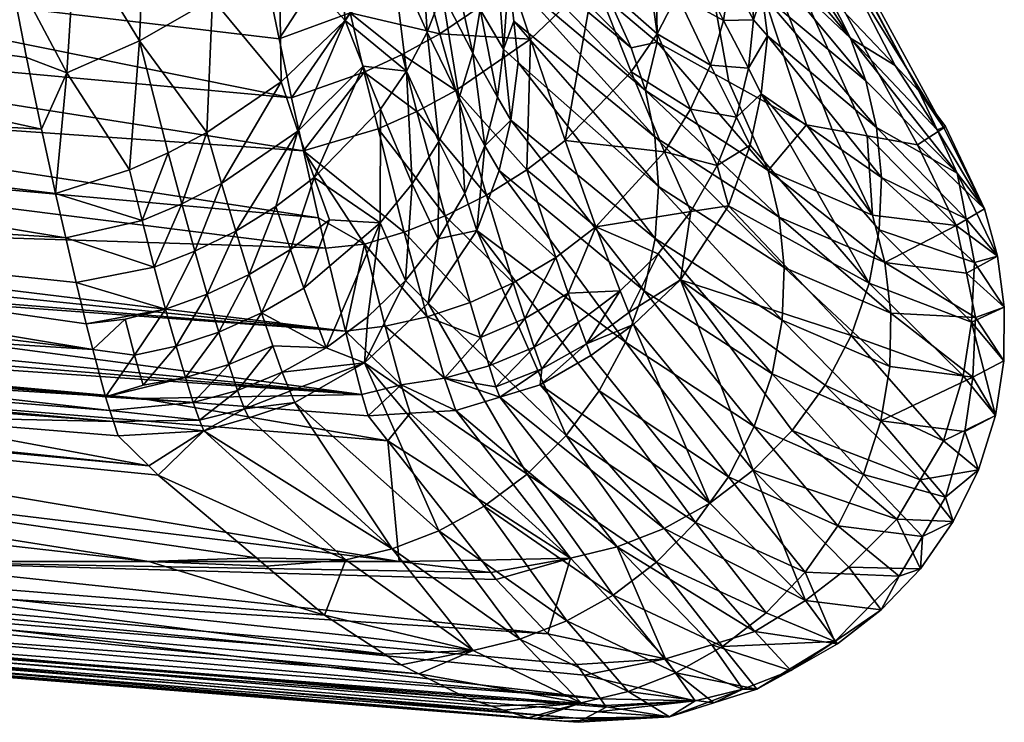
# Model space of a CAD drawing. Extents: x -0.371 to 0.222, y -0.116 to 0.
# Tile 8 of 256: x -0.35375 to -0.35113, y -0.04716 to -0.04529. Entities that reach past the tile are written whole.
import ezdxf

# ---------------------------------------------------------------- set-up
doc = ezdxf.new("R2010")
doc.units = 0
doc.layers.add('mesh', color=7, linetype='CONTINUOUS')

msp = doc.modelspace()

# ---------------------------------------------------------------- meshes
at = {"layer": 'mesh'}
mesh = msp.add_polyface(dxfattribs=at)
corners = [(-0.3547012, -0.0443249, -0.3577178), (-0.3532586, -0.0443227, -0.3577208), (-0.3546957, -0.0442163, -0.3577208), (-0.3534408, -0.0435833, -0.3577208), (-0.3534858, -0.0432002, -0.3577208), (-0.3533953, -0.0437681, -0.3577208), (-0.3551511, -0.0448527, -0.3575424), (-0.3548965, -0.0446015, -0.3576673), (-0.355049, -0.0445502, -0.3576354), (-0.3549221, -0.0449992, -0.3575506), (-0.3547295, -0.044527, -0.3576854), (-0.3548504, -0.0442185, -0.3577042), (-0.3550061, -0.0442208, -0.3576654), (-0.3547462, -0.0446459, -0.3576663), (-0.3551554, -0.044223, -0.357604), (-0.3552912, -0.0447446, -0.3574989), (-0.3552228, -0.0451838, -0.357403), (-0.355066, -0.0453151, -0.3573692), (-0.3548764, -0.0451284, -0.3574948), (-0.3536044, -0.0450693, -0.3236677), (-0.3536275, -0.0454343, -0.3238289), (-0.3537844, -0.0451385, -0.3236956), (-0.3534184, -0.0449763, -0.3236916), (-0.353434, -0.0453492, -0.3238175), (-0.3538555, -0.0447529, -0.3235814), (-0.3538218, -0.0449454, -0.3236138), (-0.3536755, -0.0447273, -0.3235774), (-0.3534979, -0.0446446, -0.3236152), (-0.3533269, -0.0445559, -0.3236946), (-0.3535758, -0.0443091, -0.3236042), (-0.3534121, -0.0442416, -0.3236881), (-0.3537439, -0.0443772, -0.3235542), (-0.3539037, -0.044478, -0.3235351), (-0.3542153, -0.04292, -0.3234964), (-0.3540385, -0.042873, -0.3235462), (-0.3543768, -0.0430109, -0.3234835), (-0.3530958, -0.0451813, -0.3575176), (-0.3531289, -0.0450208, -0.3575989), (-0.3531617, -0.0448469, -0.3576383), (-0.3531944, -0.0446735, -0.3576776), (-0.3532217, -0.0445285, -0.3577105), (-0.3559965, -0.0447014, -0.3235886), (-0.3559824, -0.0445834, -0.3235716), (-0.3560334, -0.0442769, -0.3235382)]
mesh.append_faces([[corners[k] for k in face] for face in [(0, 1, 2, 2), (2, 3, 4, 4), (2, 5, 3, 3), (1, 5, 2, 2), (6, 7, 8, 8), (6, 9, 7, 7), (7, 10, 0, 0), (11, 0, 2, 2), (11, 7, 0, 0), (11, 8, 7, 7), (12, 8, 11, 11), (7, 13, 10, 10), (9, 13, 7, 7), (6, 14, 15, 15), (8, 14, 6, 6), (8, 12, 14, 14), (16, 9, 6, 6), (17, 9, 16, 16), (18, 9, 17, 17), (19, 20, 21, 21), (22, 23, 19, 19), (24, 21, 25, 25), (26, 21, 24, 24), (26, 19, 21, 21), (27, 19, 26, 26), (27, 22, 19, 19), (28, 22, 27, 27), (27, 29, 30, 30), (26, 29, 27, 27), (26, 31, 29, 29), (24, 31, 26, 26), (24, 32, 31, 31), (29, 31, 33, 33), (30, 29, 34, 34), (35, 31, 32, 32), (35, 33, 31, 31), (36, 9, 18, 18), (37, 9, 36, 36), (13, 9, 37, 37), (38, 13, 37, 37), (39, 13, 38, 38), (39, 10, 13, 13), (0, 40, 1, 1), (10, 40, 0, 0), (39, 40, 10, 10), (41, 24, 25, 25), (32, 24, 42, 42), (25, 21, 41, 41), (43, 35, 32, 32)]])
mesh = msp.add_polyface(dxfattribs=at)
corners = [(-0.3517629, -0.0453362, -0.3558922), (-0.3518, -0.0452933, -0.3561834), (-0.3518132, -0.0454221, -0.3562215), (-0.3517772, -0.0452252, -0.3558796), (-0.3518043, -0.0451696, -0.3561438), (-0.3517927, -0.0451049, -0.3558659), (-0.3518237, -0.0450536, -0.3561038), (-0.3518361, -0.0449913, -0.3558508), (-0.351905, -0.04484, -0.3560647), (-0.3518757, -0.0448874, -0.3558369), (-0.3518754, -0.0449634, -0.3563218), (-0.3519429, -0.0450232, -0.356663), (-0.3518625, -0.0451787, -0.3564435), (-0.3519146, -0.0454137, -0.3565565), (-0.3518453, -0.0455527, -0.3562566), (-0.3518798, -0.0452951, -0.356502), (-0.3515421, -0.0453424, -0.3515163), (-0.3515986, -0.0452296, -0.3515043), (-0.3516484, -0.0451769, -0.3524071), (-0.3514231, -0.0454152, -0.3483253), (-0.3513115, -0.0455859, -0.3471829), (-0.3514723, -0.0455798, -0.3515389), (-0.3515008, -0.0454556, -0.3515276), (-0.3517611, -0.0456941, -0.3332182), (-0.3518652, -0.0454585, -0.3332376), (-0.3516593, -0.0455729, -0.3359702), (-0.352056, -0.0453525, -0.3307053), (-0.3519934, -0.0443077, -0.3471756), (-0.352066, -0.0443411, -0.3410684), (-0.3515907, -0.0455853, -0.3371522), (-0.3514975, -0.0456021, -0.3387562), (-0.3517796, -0.0454905, -0.3559071), (-0.3518089, -0.0456268, -0.3559191), (-0.35196, -0.0447412, -0.3562787), (-0.3512577, -0.0457018, -0.3471911), (-0.3513596, -0.0454823, -0.3471756), (-0.3514598, -0.0457131, -0.3515499), (-0.3512887, -0.045577, -0.3443504), (-0.3512939, -0.0455805, -0.3441197), (-0.3519873, -0.0443049, -0.3441214), (-0.3513632, -0.0456264, -0.3410684)]
mesh.append_faces([[corners[k] for k in face] for face in [(0, 1, 2, 2), (3, 1, 0, 0), (3, 4, 1, 1), (5, 4, 3, 3), (5, 6, 4, 4), (7, 6, 5, 5), (7, 8, 6, 6), (9, 8, 7, 7), (10, 11, 12, 12), (2, 13, 14, 14), (2, 15, 13, 13), (1, 15, 2, 2), (1, 12, 15, 15), (4, 12, 1, 1), (4, 10, 12, 12), (6, 10, 4, 4), (16, 17, 18, 18), (16, 19, 17, 17), (20, 19, 16, 16), (21, 3, 0, 0), (22, 3, 21, 21), (22, 5, 3, 3), (16, 5, 22, 22), (16, 7, 5, 5), (18, 7, 16, 16), (18, 9, 7, 7), (23, 24, 25, 25), (23, 26, 24, 24), (27, 17, 19, 19), (18, 17, 27, 27), (27, 9, 18, 18), (28, 29, 25, 25), (28, 30, 29, 29), (2, 31, 0, 0), (14, 31, 2, 2), (14, 32, 31, 31), (6, 33, 10, 10), (8, 33, 6, 6), (34, 22, 21, 21), (34, 16, 22, 22), (35, 19, 20, 20), (36, 0, 31, 31), (37, 35, 20, 20), (35, 38, 39, 39), (35, 37, 38, 38), (28, 38, 40, 40), (28, 39, 38, 38), (39, 27, 35, 35), (27, 19, 35, 35), (40, 30, 28, 28)]])
mesh = msp.add_polyface(dxfattribs=at)
corners = [(-0.3519673, -0.0455313, -0.3566051), (-0.3521254, -0.0454315, -0.3569221), (-0.3520369, -0.0456444, -0.3566461), (-0.3520565, -0.0453306, -0.3568685), (-0.3519146, -0.0454137, -0.3565565), (-0.3520027, -0.0452271, -0.3568061), (-0.3518798, -0.0452951, -0.356502), (-0.3519648, -0.0451238, -0.3567369), (-0.3518625, -0.0451787, -0.3564435), (-0.3519429, -0.0450232, -0.356663), (-0.3518754, -0.0449634, -0.3563218), (-0.3520209, -0.044687, -0.3566642), (-0.3518453, -0.0455527, -0.3562566), (-0.3520337, -0.0448381, -0.3568381), (-0.3525277, -0.0449597, -0.3253978), (-0.3521791, -0.04525, -0.3293201), (-0.3521254, -0.0453681, -0.3293065), (-0.3520528, -0.0457371, -0.3292725), (-0.3524376, -0.0452973, -0.3253552), (-0.3520622, -0.045605, -0.3292831), (-0.3524259, -0.0454068, -0.3253431), (-0.352056, -0.0453525, -0.3307053), (-0.3520873, -0.0454813, -0.3292946), (-0.3517611, -0.0456941, -0.3332182), (-0.3524907, -0.0450639, -0.3253837), (-0.3519934, -0.0443077, -0.3471756), (-0.351905, -0.04484, -0.3560647), (-0.3518757, -0.0448874, -0.3558369), (-0.352066, -0.0443411, -0.3410684), (-0.3518652, -0.0454585, -0.3332376), (-0.3516593, -0.0455729, -0.3359702), (-0.3521595, -0.0446989, -0.357058), (-0.3521009, -0.0450078, -0.3570017), (-0.3522745, -0.0450486, -0.3572223), (-0.3522239, -0.0451822, -0.3571374), (-0.3522583, -0.044839, -0.3572225), (-0.3523034, -0.044517, -0.3572349), (-0.3523759, -0.04477, -0.3573488), (-0.3524409, -0.0451997, -0.3573236), (-0.3523934, -0.0453449, -0.357231), (-0.3524028, -0.0449814, -0.3573524), (-0.3520536, -0.0445602, -0.3564919), (-0.35196, -0.0447412, -0.3562787), (-0.3523016, -0.0456148, -0.3569976), (-0.3524515, -0.0451744, -0.3253688), (-0.3520617, -0.0458749, -0.3292631), (-0.3524453, -0.0455602, -0.3253297)]
mesh.append_faces([[corners[k] for k in face] for face in [(0, 1, 2, 2), (0, 3, 1, 1), (4, 3, 0, 0), (4, 5, 3, 3), (6, 5, 4, 4), (6, 7, 5, 5), (8, 7, 6, 6), (8, 9, 7, 7), (10, 11, 9, 9), (12, 4, 0, 0), (11, 13, 9, 9), (14, 15, 16, 16), (17, 18, 19, 19), (17, 20, 18, 18), (21, 16, 15, 15), (22, 21, 23, 23), (22, 16, 21, 21), (24, 16, 22, 22), (24, 14, 16, 16), (25, 26, 27, 27), (28, 21, 15, 15), (28, 29, 21, 21), (30, 29, 28, 28), (13, 31, 32, 32), (32, 33, 34, 34), (32, 35, 33, 33), (36, 37, 35, 35), (34, 33, 38, 38), (39, 34, 38, 38), (40, 38, 33, 33), (41, 10, 42, 42), (2, 1, 43, 43), (41, 11, 10, 10), (31, 35, 32, 32), (40, 35, 37, 37), (40, 33, 35, 35), (43, 34, 39, 39), (1, 34, 43, 43), (3, 34, 1, 1), (3, 32, 34, 34), (5, 32, 3, 3), (7, 32, 5, 5), (9, 32, 7, 7), (9, 13, 32, 32), (11, 31, 13, 13), (22, 44, 24, 24), (19, 44, 22, 22), (19, 18, 44, 44), (45, 46, 20, 20)]])
mesh = msp.add_polyface(dxfattribs=at)
corners = [(-0.3527351, -0.0453854, -0.3573842), (-0.352592, -0.0454814, -0.3572757), (-0.3526343, -0.0453304, -0.357376), (-0.3526956, -0.045537, -0.3572802), (-0.3526282, -0.0445853, -0.3575429), (-0.352762, -0.0448486, -0.3575833), (-0.3525827, -0.0447412, -0.3575099), (-0.3525109, -0.0457597, -0.3570269), (-0.3525574, -0.0449201, -0.3251919), (-0.3525277, -0.0449597, -0.3253978), (-0.3524907, -0.0450639, -0.3253837), (-0.3524833, -0.0451319, -0.3251476), (-0.352535, -0.0450487, -0.3249353), (-0.3526289, -0.0452222, -0.3245349), (-0.3525835, -0.0455006, -0.3247168), (-0.3526683, -0.0453263, -0.3244704), (-0.3525469, -0.0453823, -0.3247668), (-0.3526051, -0.0451204, -0.3246042), (-0.3525274, -0.0452658, -0.3248211), (-0.352515, -0.0456289, -0.3250077), (-0.3524809, -0.0454995, -0.3250391), (-0.3524652, -0.0453714, -0.3250737), (-0.3526375, -0.0456176, -0.3246727), (-0.3527232, -0.0454301, -0.3244126), (-0.3524376, -0.0452973, -0.3253552), (-0.3524259, -0.0454068, -0.3253431), (-0.3527079, -0.0457296, -0.3246361), (-0.3527621, -0.045119, -0.3242731), (-0.352066, -0.0443411, -0.3410684), (-0.352536, -0.0448964, -0.3574627), (-0.3523759, -0.04477, -0.3573488), (-0.3524028, -0.0449814, -0.3573524), (-0.3523934, -0.0453449, -0.357231), (-0.3524409, -0.0451997, -0.3573236), (-0.352677, -0.0451735, -0.3574606), (-0.3527198, -0.0450124, -0.3575297), (-0.3524036, -0.0456928, -0.357018), (-0.3526759, -0.0447886, -0.324594), (-0.3527043, -0.0446576, -0.3247566), (-0.3526187, -0.0448179, -0.3249596), (-0.3524515, -0.0451744, -0.3253688), (-0.3524453, -0.0455602, -0.3253297), (-0.3526922, -0.0449453, -0.3244279)]
mesh.append_faces([[corners[k] for k in face] for face in [(0, 1, 2, 2), (0, 3, 1, 1), (4, 5, 6, 6), (7, 1, 3, 3), (8, 9, 10, 10), (8, 11, 12, 12), (10, 11, 8, 8), (13, 14, 15, 15), (13, 16, 14, 14), (17, 16, 13, 13), (17, 18, 16, 16), (16, 19, 14, 14), (16, 20, 19, 19), (18, 20, 16, 16), (18, 21, 20, 20), (22, 15, 14, 14), (23, 15, 22, 22), (24, 25, 21, 21), (22, 26, 23, 23), (18, 11, 21, 21), (18, 12, 11, 11), (17, 12, 18, 18), (23, 27, 15, 15), (28, 9, 8, 8), (29, 30, 6, 6), (29, 31, 30, 30), (2, 32, 33, 33), (2, 1, 32, 32), (33, 34, 2, 2), (29, 6, 5, 5), (31, 34, 33, 33), (29, 34, 31, 31), (29, 35, 34, 34), (5, 35, 29, 29), (36, 32, 1, 1), (37, 38, 39, 39), (8, 12, 39, 39), (10, 40, 11, 11), (20, 41, 19, 19), (21, 41, 20, 20), (21, 25, 41, 41), (12, 37, 39, 39), (42, 37, 12, 12), (21, 40, 24, 24), (21, 11, 40, 40), (17, 42, 12, 12), (13, 42, 17, 17), (15, 42, 13, 13), (15, 27, 42, 42)]])
mesh = msp.add_polyface(dxfattribs=at)
corners = [(-0.3528357, -0.0454326, -0.3573814), (-0.3526956, -0.045537, -0.3572802), (-0.3527351, -0.0453854, -0.3573842), (-0.3527989, -0.0455836, -0.3572741), (-0.3528034, -0.0446835, -0.357622), (-0.3529485, -0.0449432, -0.3576111), (-0.352762, -0.0448486, -0.3575833), (-0.3529855, -0.0447732, -0.3576568), (-0.3530218, -0.0446014, -0.3576875), (-0.3531617, -0.0448469, -0.3576383), (-0.352911, -0.0451107, -0.35755), (-0.3530958, -0.0451813, -0.3575176), (-0.3530622, -0.0453437, -0.3574355), (-0.3527198, -0.0450124, -0.3575297), (-0.3529978, -0.0456417, -0.3572249), (-0.3530292, -0.0455011, -0.3573446), (-0.3528732, -0.0452744, -0.3574734), (-0.3526343, -0.0453304, -0.357376), (-0.352677, -0.0451735, -0.3574606), (-0.3531289, -0.0450208, -0.3575989), (-0.3527232, -0.0454301, -0.3244126), (-0.3528391, -0.045417, -0.3242479), (-0.3528866, -0.0452954, -0.3241462), (-0.3530122, -0.0455898, -0.3241707), (-0.3530566, -0.0454582, -0.3240602), (-0.3532154, -0.0457291, -0.3241395), (-0.3532546, -0.0455932, -0.3240212), (-0.3534184, -0.0449763, -0.3236916), (-0.35324, -0.0452376, -0.3238485), (-0.353434, -0.0453492, -0.3238175), (-0.3532392, -0.0448689, -0.3237599), (-0.3530619, -0.0451047, -0.3239266), (-0.3530816, -0.0447535, -0.3238724), (-0.3533269, -0.0445559, -0.3236946), (-0.3531748, -0.0444668, -0.3238144), (-0.3529166, -0.04496, -0.324049), (-0.3529585, -0.0446388, -0.3240222), (-0.3526922, -0.0449453, -0.3244279), (-0.3527844, -0.0447472, -0.3242919), (-0.3526759, -0.0447886, -0.324594), (-0.3527621, -0.045119, -0.3242731), (-0.3529693, -0.0457128, -0.3242958), (-0.3527929, -0.0455309, -0.3243634), (-0.3527079, -0.0457296, -0.3246361), (-0.3533579, -0.0456476, -0.3240188)]
mesh.append_faces([[corners[k] for k in face] for face in [(0, 1, 2, 2), (3, 1, 0, 0), (4, 5, 6, 6), (7, 5, 4, 4), (8, 9, 7, 7), (10, 11, 12, 12), (6, 10, 13, 13), (5, 10, 6, 6), (14, 0, 15, 15), (3, 0, 14, 14), (2, 16, 0, 0), (17, 16, 2, 2), (17, 18, 16, 16), (16, 13, 10, 10), (18, 13, 16, 16), (7, 19, 5, 5), (9, 19, 7, 7), (16, 15, 0, 0), (16, 12, 15, 15), (10, 12, 16, 16), (19, 11, 10, 10), (5, 19, 10, 10), (20, 21, 22, 22), (23, 22, 21, 21), (23, 24, 22, 22), (25, 26, 24, 24), (27, 28, 29, 29), (30, 28, 27, 27), (30, 31, 28, 28), (32, 31, 30, 30), (33, 30, 27, 27), (34, 32, 30, 30), (35, 32, 36, 36), (37, 38, 39, 39), (37, 35, 38, 38), (40, 35, 37, 37), (40, 22, 35, 35), (36, 38, 35, 35), (21, 41, 23, 23), (20, 42, 21, 21), (20, 43, 42, 42), (29, 26, 44, 44), (28, 26, 29, 29), (28, 24, 26, 26), (31, 24, 28, 28), (31, 22, 24, 24), (20, 22, 40, 40), (31, 35, 22, 22), (31, 32, 35, 35)]])
mesh = msp.add_polyface(dxfattribs=at)
corners = [(-0.3558035, -0.0460868, -0.3560722), (-0.355897, -0.0461147, -0.3559182), (-0.3534273, -0.0463013, -0.3559182), (-0.3541172, -0.0463493, -0.3253473), (-0.3569161, -0.0461005, -0.325177), (-0.3535031, -0.046362, -0.3251762), (-0.3534091, -0.0464805, -0.3261825), (-0.3569999, -0.0461147, -0.3253391), (-0.353384, -0.0465052, -0.3264393), (-0.3573343, -0.0461147, -0.3256778), (-0.3558214, -0.0467349, -0.3327425), (-0.3526903, -0.0470337, -0.3344251), (-0.3566809, -0.0467349, -0.3345916), (-0.352497, -0.0471198, -0.337177), (-0.352465, -0.0471301, -0.3376741), (-0.3572876, -0.0467349, -0.3365383), (-0.3523781, -0.047153, -0.339083), (-0.3523049, -0.0471594, -0.3404207), (-0.3577046, -0.0467349, -0.340586), (-0.3522503, -0.0471539, -0.3417596), (-0.3522148, -0.0471346, -0.3431524), (-0.357043, -0.0467349, -0.344601), (-0.3564313, -0.0461147, -0.3554444), (-0.3578608, -0.0461147, -0.3539456), (-0.3541502, -0.0467349, -0.3499501), (-0.3527429, -0.0467349, -0.3514257), (-0.3522073, -0.0471, -0.344662), (-0.3563194, -0.0467349, -0.3465074), (-0.3553494, -0.0467349, -0.348301), (-0.3527818, -0.0469813, -0.3332369), (-0.3547243, -0.0467349, -0.3310237), (-0.3588835, -0.0461147, -0.327513), (-0.353409, -0.0467349, -0.3294655), (-0.355474, -0.0453237, -0.3572378), (-0.3557386, -0.0453804, -0.357071), (-0.355668, -0.0454949, -0.3570475), (-0.3554205, -0.0457735, -0.3568961), (-0.3551582, -0.0456218, -0.3570879), (-0.3553178, -0.0454983, -0.357188), (-0.3555164, -0.0458548, -0.3567623), (-0.3557929, -0.0457441, -0.3567813), (-0.3556135, -0.0459235, -0.3566244), (-0.3553202, -0.0458247, -0.3568462), (-0.3554444, -0.0459154, -0.3566517), (-0.3555899, -0.0456004, -0.3570096), (-0.3552228, -0.0451838, -0.357403), (-0.355066, -0.0453151, -0.3573692), (-0.35506, -0.0454987, -0.3572344), (-0.3528419, -0.0462908, -0.3562247), (-0.3557097, -0.0460587, -0.3562267), (-0.3555928, -0.0460238, -0.3564192), (-0.3528857, -0.0461218, -0.3566524), (-0.3529386, -0.0459011, -0.3569603), (-0.3530292, -0.0455011, -0.3573446), (-0.3548764, -0.0451284, -0.3574948), (-0.3529978, -0.0456417, -0.3572249), (-0.3560858, -0.0450622, -0.3237214), (-0.3537844, -0.0451385, -0.3236956), (-0.353735, -0.045394, -0.3238039), (-0.3536943, -0.0455845, -0.3239425), (-0.356239, -0.0454418, -0.3239671), (-0.3536576, -0.0457559, -0.3240673), (-0.3535759, -0.0461024, -0.3244889), (-0.3535579, -0.0461707, -0.3246267), (-0.3564004, -0.0456998, -0.3242404), (-0.35363, -0.0458736, -0.3242053), (-0.3535247, -0.0462965, -0.3248806), (-0.3566588, -0.0459743, -0.3246969), (-0.356842, -0.0460642, -0.3250389), (-0.3535125, -0.0463334, -0.3250472), (-0.3525617, -0.0470982, -0.3361794), (-0.3531228, -0.0467251, -0.3292964)]
mesh.append_faces([[corners[k] for k in face] for face in [(0, 1, 2, 2), (3, 4, 5, 5), (6, 7, 3, 3), (8, 9, 6, 6), (10, 11, 12, 12), (13, 14, 15, 15), (16, 17, 18, 18), (19, 20, 21, 21), (2, 1, 22, 22), (23, 24, 25, 25), (26, 27, 21, 21), (26, 28, 27, 27), (29, 10, 30, 30), (31, 32, 30, 30), (33, 34, 35, 35), (36, 37, 38, 38), (39, 40, 41, 41), (39, 36, 40, 40), (42, 36, 39, 39), (42, 37, 36, 36), (41, 43, 39, 39), (44, 33, 35, 35), (38, 33, 44, 44), (38, 45, 33, 33), (46, 45, 38, 38), (44, 36, 38, 38), (44, 40, 36, 36), (38, 47, 46, 46), (37, 47, 38, 38), (48, 49, 0, 0), (48, 50, 49, 49), (48, 41, 50, 50), (51, 43, 41, 41), (51, 39, 43, 43), (51, 42, 39, 39), (52, 37, 42, 42), (46, 53, 54, 54), (47, 55, 46, 46), (56, 57, 58, 58), (59, 60, 56, 56), (61, 60, 59, 59), (62, 63, 64, 64), (65, 64, 60, 60), (66, 67, 63, 63), (5, 68, 69, 69), (70, 13, 15, 15), (15, 12, 70, 70), (9, 71, 32, 32), (8, 71, 9, 9)]])
mesh = msp.add_polyface(dxfattribs=at)
corners = [(-0.3534607, -0.0456927, -0.3240265), (-0.3533579, -0.0456476, -0.3240188), (-0.3534269, -0.0458273, -0.3241509), (-0.3536023, -0.0459921, -0.3243443), (-0.3533946, -0.0459512, -0.3242886), (-0.3533644, -0.0460631, -0.3244392), (-0.3534468, -0.0461855, -0.3246229), (-0.3534722, -0.0460904, -0.3244603), (-0.3530958, -0.0451813, -0.3575176), (-0.3548764, -0.0451284, -0.3574948), (-0.3530622, -0.0453437, -0.3574355), (-0.3535031, -0.046362, -0.3251762), (-0.3534906, -0.0464003, -0.3253491), (-0.3541172, -0.0463493, -0.3253473), (-0.3534091, -0.0464805, -0.3261825), (-0.353409, -0.0467349, -0.3294655), (-0.352942, -0.0468773, -0.3312748), (-0.3547243, -0.0467349, -0.3310237), (-0.3558214, -0.0467349, -0.3327425), (-0.3527379, -0.0470098, -0.3337753), (-0.3526903, -0.0470337, -0.3344251), (-0.3576309, -0.0467349, -0.3385483), (-0.3523997, -0.0471511, -0.3386882), (-0.3523781, -0.047153, -0.339083), (-0.3572876, -0.0467349, -0.3365383), (-0.352465, -0.0471301, -0.3376741), (-0.3575075, -0.0467349, -0.3426155), (-0.3522667, -0.0471627, -0.3411182), (-0.3522503, -0.0471539, -0.3417596), (-0.3577046, -0.0467349, -0.340586), (-0.3523049, -0.0471594, -0.3404207), (-0.3564313, -0.0461147, -0.3554444), (-0.3527727, -0.0464141, -0.3551553), (-0.3534273, -0.0463013, -0.3559182), (-0.3527429, -0.0467349, -0.3514257), (-0.3541502, -0.0467349, -0.3499501), (-0.3553494, -0.0467349, -0.348301), (-0.3523471, -0.0469271, -0.3485633), (-0.3522502, -0.0470372, -0.3464065), (-0.3522699, -0.0470086, -0.3472024), (-0.3527818, -0.0469813, -0.3332369), (-0.3536576, -0.0457559, -0.3240673), (-0.35363, -0.0458736, -0.3242053), (-0.3535759, -0.0461024, -0.3244889), (-0.3535247, -0.0462965, -0.3248806), (-0.3535579, -0.0461707, -0.3246267), (-0.3534242, -0.0462656, -0.3247958), (-0.3537844, -0.0451385, -0.3236956), (-0.3536275, -0.0454343, -0.3238289), (-0.353735, -0.045394, -0.3238039), (-0.3536044, -0.0450693, -0.3236677), (-0.353434, -0.0453492, -0.3238175), (-0.3532623, -0.0463874, -0.3253278), (-0.3535125, -0.0463334, -0.3250472), (-0.3532743, -0.0463589, -0.3251433), (-0.3536943, -0.0455845, -0.3239425), (-0.3528419, -0.0462908, -0.3562247), (-0.3558035, -0.0460868, -0.3560722), (-0.3528857, -0.0461218, -0.3566524), (-0.3556135, -0.0459235, -0.3566244), (-0.3529386, -0.0459011, -0.3569603), (-0.3553202, -0.0458247, -0.3568462), (-0.3529578, -0.0458206, -0.3570725), (-0.3551582, -0.0456218, -0.3570879), (-0.35506, -0.0454987, -0.3572344), (-0.3530292, -0.0455011, -0.3573446), (-0.355066, -0.0453151, -0.3573692), (-0.3529978, -0.0456417, -0.3572249), (-0.3560858, -0.0450622, -0.3237214), (-0.356239, -0.0454418, -0.3239671), (-0.3564004, -0.0456998, -0.3242404), (-0.3566588, -0.0459743, -0.3246969), (-0.3566809, -0.0467349, -0.3345916), (-0.3525617, -0.0470982, -0.3361794)]
mesh.append_faces([[corners[k] for k in face] for face in [(0, 1, 2, 2), (3, 4, 5, 5), (5, 6, 7, 7), (8, 9, 10, 10), (11, 12, 13, 13), (12, 14, 13, 13), (15, 16, 17, 17), (18, 19, 20, 20), (21, 22, 23, 23), (24, 25, 22, 22), (26, 27, 28, 28), (29, 30, 27, 27), (31, 32, 33, 33), (31, 34, 32, 32), (35, 36, 37, 37), (38, 39, 36, 36), (40, 19, 18, 18), (41, 2, 42, 42), (0, 2, 41, 41), (43, 5, 7, 7), (3, 5, 43, 43), (42, 4, 3, 3), (6, 44, 45, 45), (6, 46, 44, 44), (7, 45, 43, 43), (7, 6, 45, 45), (47, 48, 49, 49), (50, 51, 48, 48), (11, 52, 12, 12), (53, 54, 11, 11), (2, 4, 42, 42), (48, 55, 49, 49), (48, 41, 55, 55), (48, 0, 41, 41), (51, 0, 48, 48), (51, 1, 0, 0), (56, 57, 33, 33), (58, 59, 56, 56), (60, 61, 58, 58), (62, 63, 60, 60), (64, 63, 62, 62), (9, 65, 10, 10), (66, 67, 65, 65), (64, 62, 67, 67), (68, 49, 55, 55), (42, 69, 41, 41), (3, 70, 42, 42), (43, 70, 3, 3), (71, 44, 53, 53), (72, 20, 73, 73)]])
mesh = msp.add_polyface(dxfattribs=at)
corners = [(-0.3522658, -0.0460983, -0.3563507), (-0.3523634, -0.0462218, -0.3561502), (-0.3522442, -0.0461559, -0.3561519), (-0.3527379, -0.046265, -0.3563163), (-0.3526225, -0.046247, -0.3563319), (-0.3527799, -0.046109, -0.3566772), (-0.3523264, -0.0459259, -0.3567132), (-0.3524088, -0.0460878, -0.3565394), (-0.3522935, -0.0460207, -0.3565386), (-0.3524391, -0.0459932, -0.3567162), (-0.3525266, -0.0461388, -0.3565328), (-0.3525543, -0.0460459, -0.3567104), (-0.3526688, -0.0460841, -0.356697), (-0.3525033, -0.0462141, -0.3563434), (-0.3523833, -0.0461647, -0.35635), (-0.3528352, -0.04589, -0.3569942), (-0.3527292, -0.0458581, -0.3570137), (-0.3526203, -0.0458148, -0.3570251), (-0.3525109, -0.0457597, -0.3570269), (-0.3524036, -0.0456928, -0.357018), (-0.3527989, -0.0455836, -0.3572741), (-0.3526956, -0.045537, -0.3572802), (-0.352592, -0.0454814, -0.3572757), (-0.352568, -0.0457559, -0.3249807), (-0.3525835, -0.0455006, -0.3247168), (-0.352515, -0.0456289, -0.3250077), (-0.3526375, -0.0456176, -0.3246727), (-0.352639, -0.0458765, -0.3249591), (-0.3527262, -0.045987, -0.3249436), (-0.3527079, -0.0457296, -0.3246361), (-0.3526654, -0.0460472, -0.3253028), (-0.3522194, -0.0458442, -0.3567006), (-0.3523016, -0.0456148, -0.3569976), (-0.3528857, -0.0461218, -0.3566524), (-0.3523934, -0.0453449, -0.357231), (-0.3520908, -0.0460144, -0.3292553), (-0.3524767, -0.0456947, -0.3253193), (-0.3524453, -0.0455602, -0.3253297), (-0.3521406, -0.0461514, -0.3292497), (-0.3525363, -0.045854, -0.3253093), (-0.3522987, -0.0463991, -0.3292457), (-0.352402, -0.046502, -0.3292474), (-0.3528354, -0.0462058, -0.3253038), (-0.3527931, -0.0458337, -0.324608), (-0.3527929, -0.0455309, -0.3243634), (-0.3528267, -0.0460842, -0.3249346)]
mesh.append_faces([[corners[k] for k in face] for face in [(0, 1, 2, 2), (3, 4, 5, 5), (6, 7, 8, 8), (9, 7, 6, 6), (9, 10, 7, 7), (11, 10, 9, 9), (11, 12, 10, 10), (4, 12, 5, 5), (4, 10, 12, 12), (13, 7, 10, 10), (14, 7, 13, 13), (14, 8, 7, 7), (12, 15, 5, 5), (12, 16, 15, 15), (11, 16, 12, 12), (11, 17, 16, 16), (9, 17, 11, 11), (9, 18, 17, 17), (6, 18, 9, 9), (6, 19, 18, 18), (0, 14, 1, 1), (0, 8, 14, 14), (17, 20, 16, 16), (17, 21, 20, 20), (18, 21, 17, 17), (19, 22, 18, 18), (23, 24, 25, 25), (26, 24, 23, 23), (27, 28, 29, 29), (27, 30, 28, 28), (26, 27, 29, 29), (23, 27, 26, 26), (6, 8, 31, 31), (31, 19, 6, 6), (31, 32, 19, 19), (5, 33, 3, 3), (32, 34, 19, 19), (35, 36, 37, 37), (38, 39, 36, 36), (40, 30, 39, 39), (41, 42, 30, 30), (23, 25, 39, 39), (25, 36, 39, 39), (25, 37, 36, 36), (29, 43, 44, 44), (29, 28, 43, 43), (39, 30, 27, 27), (28, 45, 43, 43), (30, 42, 28, 28), (23, 39, 27, 27)]])
mesh = msp.add_polyface(dxfattribs=at)
corners = [(-0.3512116, -0.0459396, -0.3472047), (-0.3514598, -0.0457131, -0.3515499), (-0.3514659, -0.0458525, -0.3515601), (-0.3512343, -0.0458226, -0.347198), (-0.3514723, -0.0455798, -0.3515389), (-0.3517629, -0.0453362, -0.3558922), (-0.3515405, -0.0461336, -0.3515767), (-0.3512423, -0.0462412, -0.3472175), (-0.3514925, -0.0459942, -0.3515692), (-0.3512947, -0.0464137, -0.3472231), (-0.3516094, -0.0462659, -0.3515823), (-0.3511507, -0.045922, -0.3441283), (-0.3511326, -0.0460577, -0.3441318), (-0.3511849, -0.0457965, -0.3441251), (-0.3512887, -0.045577, -0.3443504), (-0.3513115, -0.0455859, -0.3471829), (-0.3512333, -0.0459674, -0.341063), (-0.3512092, -0.0460855, -0.3410622), (-0.3511336, -0.0462006, -0.3441354), (-0.3514829, -0.0458136, -0.3371401), (-0.3515907, -0.0455853, -0.3371522), (-0.3514975, -0.0456021, -0.3387562), (-0.3514507, -0.0459389, -0.3371352), (-0.3514345, -0.046074, -0.337131), (-0.3516593, -0.0455729, -0.3359702), (-0.3517611, -0.0456941, -0.3332182), (-0.3517319, -0.0458188, -0.3332098), (-0.3514373, -0.046216, -0.337128), (-0.3517186, -0.0459527, -0.3332023), (-0.3514613, -0.0463608, -0.3371263), (-0.3517241, -0.0460929, -0.333196), (-0.3512577, -0.0457018, -0.3471911), (-0.3515421, -0.0453424, -0.3515163), (-0.3517796, -0.0454905, -0.3559071), (-0.3512199, -0.0460977, -0.3472118), (-0.3513632, -0.0456264, -0.3410684), (-0.3512939, -0.0455805, -0.3441197), (-0.3511561, -0.0463467, -0.3441391), (-0.3512608, -0.0458407, -0.3410639), (-0.351216, -0.0462442, -0.341063), (-0.3512373, -0.0463889, -0.3410645)]
mesh.append_faces([[corners[k] for k in face] for face in [(0, 1, 2, 2), (3, 1, 0, 0), (3, 4, 1, 1), (4, 5, 1, 1), (6, 7, 8, 8), (6, 9, 7, 7), (10, 9, 6, 6), (11, 0, 12, 12), (11, 3, 0, 0), (13, 14, 15, 15), (12, 16, 11, 11), (12, 17, 16, 16), (18, 17, 12, 12), (19, 20, 21, 21), (22, 17, 23, 23), (22, 16, 17, 17), (19, 24, 20, 20), (22, 25, 19, 19), (23, 26, 22, 22), (27, 28, 23, 23), (29, 30, 27, 27), (31, 4, 3, 3), (15, 32, 31, 31), (2, 33, 8, 8), (1, 33, 2, 2), (2, 34, 0, 0), (8, 34, 2, 2), (8, 7, 34, 34), (35, 36, 13, 13), (18, 34, 37, 37), (12, 34, 18, 18), (12, 0, 34, 34), (11, 31, 3, 3), (13, 31, 11, 11), (15, 31, 13, 13), (13, 36, 14, 14), (34, 7, 37, 37), (13, 38, 35, 35), (11, 38, 13, 13), (11, 16, 38, 38), (18, 39, 17, 17), (37, 39, 18, 18), (37, 40, 39, 39), (27, 39, 29, 29), (23, 39, 27, 27), (23, 17, 39, 39), (22, 38, 16, 16), (19, 38, 22, 22), (21, 38, 19, 19), (21, 35, 38, 38)]])
mesh = msp.add_polyface(dxfattribs=at)
corners = [(-0.3521546, -0.0460149, -0.3563449), (-0.3521315, -0.0460722, -0.356149), (-0.3520538, -0.0459159, -0.3563324), (-0.3522442, -0.0461559, -0.3561519), (-0.3522658, -0.0460983, -0.3563507), (-0.3518968, -0.0456813, -0.3562875), (-0.3518089, -0.0456268, -0.3559191), (-0.3518453, -0.0455527, -0.3562566), (-0.3518667, -0.0457888, -0.3559317), (-0.3519669, -0.0458036, -0.356313), (-0.3522935, -0.0460207, -0.3565386), (-0.3520369, -0.0456444, -0.3566461), (-0.3519673, -0.0455313, -0.3566051), (-0.3514925, -0.0459942, -0.3515692), (-0.3515405, -0.0461336, -0.3515767), (-0.3517319, -0.0458188, -0.3332098), (-0.3520873, -0.0454813, -0.3292946), (-0.3517611, -0.0456941, -0.3332182), (-0.3520622, -0.045605, -0.3292831), (-0.3517186, -0.0459527, -0.3332023), (-0.3520528, -0.0457371, -0.3292725), (-0.3517241, -0.0460929, -0.333196), (-0.3520617, -0.0458749, -0.3292631), (-0.3517503, -0.0462355, -0.3331911), (-0.3520908, -0.0460144, -0.3292553), (-0.351798, -0.0463759, -0.3331881), (-0.3521406, -0.0461514, -0.3292497), (-0.3518667, -0.0465092, -0.3331871), (-0.3522106, -0.046281, -0.3292464), (-0.3524259, -0.0454068, -0.3253431), (-0.3524767, -0.0456947, -0.3253193), (-0.3514829, -0.0458136, -0.3371401), (-0.3516593, -0.0455729, -0.3359702), (-0.3514507, -0.0459389, -0.3371352), (-0.3514345, -0.046074, -0.337131), (-0.3514373, -0.046216, -0.337128), (-0.3514613, -0.0463608, -0.3371263), (-0.3519946, -0.0459853, -0.3559426), (-0.3521195, -0.0461041, -0.3559457), (-0.3522326, -0.0461866, -0.3559458), (-0.3523016, -0.0456148, -0.3569976), (-0.3522194, -0.0458442, -0.3567006), (-0.3519158, -0.0465792, -0.3515863), (-0.3518007, -0.0464919, -0.3515871), (-0.3516094, -0.0462659, -0.3515823), (-0.3516972, -0.0463866, -0.3515858), (-0.3517796, -0.0454905, -0.3559071), (-0.3524453, -0.0455602, -0.3253297), (-0.3525363, -0.045854, -0.3253093)]
mesh.append_faces([[corners[k] for k in face] for face in [(0, 1, 2, 2), (0, 3, 1, 1), (4, 3, 0, 0), (5, 6, 7, 7), (5, 8, 6, 6), (9, 8, 5, 5), (0, 10, 4, 4), (5, 11, 9, 9), (5, 12, 11, 11), (7, 12, 5, 5), (13, 8, 14, 14), (13, 6, 8, 8), (15, 16, 17, 17), (15, 18, 16, 16), (19, 18, 15, 15), (19, 20, 18, 18), (21, 20, 19, 19), (21, 22, 20, 20), (23, 22, 21, 21), (23, 24, 22, 22), (25, 24, 23, 23), (25, 26, 24, 24), (27, 28, 26, 26), (22, 29, 20, 20), (26, 30, 24, 24), (31, 17, 32, 32), (33, 15, 17, 17), (34, 19, 15, 15), (35, 21, 19, 19), (36, 23, 21, 21), (9, 2, 37, 37), (1, 38, 37, 37), (3, 38, 1, 1), (39, 38, 3, 3), (2, 1, 37, 37), (9, 37, 8, 8), (11, 40, 41, 41), (0, 41, 10, 10), (2, 41, 0, 0), (9, 41, 2, 2), (9, 11, 41, 41), (42, 43, 38, 38), (43, 37, 38, 38), (44, 37, 45, 45), (14, 37, 44, 44), (14, 8, 37, 37), (46, 6, 13, 13), (24, 47, 22, 22), (28, 48, 26, 26)]])
mesh = msp.add_polyface(dxfattribs=at)
corners = [(-0.3533214, -0.0457835, -0.3241404), (-0.3532546, -0.0455932, -0.3240212), (-0.3532154, -0.0457291, -0.3241395), (-0.3533579, -0.0456476, -0.3240188), (-0.3534269, -0.0458273, -0.3241509), (-0.3532864, -0.0459093, -0.3242759), (-0.3533644, -0.0460631, -0.3244392), (-0.3533946, -0.0459512, -0.3242886), (-0.3532535, -0.0460235, -0.3244249), (-0.3531776, -0.0458555, -0.3242721), (-0.3531419, -0.0459707, -0.3244188), (-0.3530709, -0.0457898, -0.3242785), (-0.3530325, -0.0459046, -0.324422), (-0.3529693, -0.0457128, -0.3242958), (-0.3529285, -0.0458258, -0.3244353), (-0.3531089, -0.0460731, -0.3245794), (-0.3529969, -0.0460071, -0.3245798), (-0.3529372, -0.046166, -0.3249321), (-0.3533366, -0.0461617, -0.3246021), (-0.3534242, -0.0462656, -0.3247958), (-0.3534468, -0.0461855, -0.3246229), (-0.3532231, -0.0461246, -0.3245871), (-0.3533118, -0.0462452, -0.3247763), (-0.3531959, -0.0462107, -0.3247616), (-0.3530791, -0.0461608, -0.3247529), (-0.3530538, -0.0462311, -0.3249356), (-0.3528352, -0.04589, -0.3569942), (-0.3528857, -0.0461218, -0.3566524), (-0.3527799, -0.046109, -0.3566772), (-0.3529386, -0.0459011, -0.3569603), (-0.3529578, -0.0458206, -0.3570725), (-0.3529978, -0.0456417, -0.3572249), (-0.3527292, -0.0458581, -0.3570137), (-0.3527989, -0.0455836, -0.3572741), (-0.3527931, -0.0458337, -0.324608), (-0.3527929, -0.0455309, -0.3243634), (-0.3530566, -0.0454582, -0.3240602), (-0.3530122, -0.0455898, -0.3241707), (-0.3528354, -0.0462058, -0.3253038), (-0.3528267, -0.0460842, -0.3249346), (-0.3527262, -0.045987, -0.3249436), (-0.3528391, -0.045417, -0.3242479)]
mesh.append_faces([[corners[k] for k in face] for face in [(0, 1, 2, 2), (0, 3, 1, 1), (4, 3, 0, 0), (5, 6, 7, 7), (5, 8, 6, 6), (9, 8, 5, 5), (9, 10, 8, 8), (11, 10, 9, 9), (11, 12, 10, 10), (13, 12, 11, 11), (13, 14, 12, 12), (15, 16, 17, 17), (18, 19, 20, 20), (21, 22, 18, 18), (15, 23, 21, 21), (15, 24, 23, 23), (17, 24, 15, 15), (17, 25, 24, 24), (6, 18, 20, 20), (8, 18, 6, 6), (8, 21, 18, 18), (10, 21, 8, 8), (10, 15, 21, 21), (12, 15, 10, 10), (12, 16, 15, 15), (14, 16, 12, 12), (0, 7, 4, 4), (0, 5, 7, 7), (2, 5, 0, 0), (2, 9, 5, 5), (26, 27, 28, 28), (26, 29, 27, 27), (30, 29, 26, 26), (26, 31, 30, 30), (32, 31, 26, 26), (32, 33, 31, 31), (34, 13, 35, 35), (2, 36, 37, 37), (34, 14, 13, 13), (38, 17, 39, 39), (17, 34, 39, 39), (17, 16, 34, 34), (38, 25, 17, 17), (14, 34, 16, 16), (40, 38, 39, 39), (37, 9, 2, 2), (37, 11, 9, 9), (37, 13, 11, 11), (41, 35, 13, 13)]])
mesh = msp.add_polyface(dxfattribs=at)
corners = [(-0.3561055, -0.0458853, -0.3564138), (-0.355907, -0.0459487, -0.3564445), (-0.3560005, -0.0458478, -0.3565395), (-0.3560087, -0.0459855, -0.3563077), (-0.3558087, -0.0460244, -0.3563395), (-0.3559065, -0.0460573, -0.3561927), (-0.3541172, -0.0463493, -0.3253473), (-0.3569999, -0.0461147, -0.3253391), (-0.3569161, -0.0461005, -0.325177), (-0.3534091, -0.0464805, -0.3261825), (-0.3573343, -0.0461147, -0.3256778), (-0.3576309, -0.0467349, -0.3385483), (-0.3523781, -0.047153, -0.339083), (-0.3577046, -0.0467349, -0.340586), (-0.3572876, -0.0467349, -0.3365383), (-0.3523997, -0.0471511, -0.3386882), (-0.3575075, -0.0467349, -0.3426155), (-0.3522503, -0.0471539, -0.3417596), (-0.357043, -0.0467349, -0.344601), (-0.3522667, -0.0471627, -0.3411182), (-0.3578608, -0.0461147, -0.3539456), (-0.3527429, -0.0467349, -0.3514257), (-0.3564313, -0.0461147, -0.3554444), (-0.3583389, -0.0461147, -0.3534443), (-0.3541502, -0.0467349, -0.3499501), (-0.3596247, -0.0461147, -0.3516761), (-0.3553494, -0.0467349, -0.348301), (-0.353409, -0.0467349, -0.3294655), (-0.3588835, -0.0461147, -0.327513), (-0.3558058, -0.0459014, -0.3565781), (-0.3562995, -0.045786, -0.3563882), (-0.3562126, -0.0459047, -0.3562868), (-0.3557929, -0.0457441, -0.3567813), (-0.3556135, -0.0459235, -0.3566244), (-0.3561086, -0.0460056, -0.3561653), (-0.3560096, -0.0460706, -0.3560497), (-0.3555928, -0.0460238, -0.3564192), (-0.3557097, -0.0460587, -0.3562267), (-0.3558035, -0.0460868, -0.3560722), (-0.355897, -0.0461147, -0.3559182), (-0.3580158, -0.0460757, -0.3540856), (-0.3581387, -0.0460063, -0.3541952), (-0.3572288, -0.0460056, -0.3251079), (-0.3569989, -0.0459919, -0.3248742), (-0.3571217, -0.0460706, -0.3252161), (-0.356842, -0.0460642, -0.3250389), (-0.3567743, -0.0459266, -0.3246374), (-0.3569711, -0.0457484, -0.3244924), (-0.3571039, -0.0459038, -0.3247804), (-0.3566588, -0.0459743, -0.3246969), (-0.3565579, -0.0458112, -0.3243966), (-0.3535579, -0.0461707, -0.3246267), (-0.3564004, -0.0456998, -0.3242404), (-0.3535125, -0.0463334, -0.3250472), (-0.3535031, -0.046362, -0.3251762)]
mesh.append_faces([[corners[k] for k in face] for face in [(0, 1, 2, 2), (3, 1, 0, 0), (3, 4, 1, 1), (5, 4, 3, 3), (6, 7, 8, 8), (9, 10, 7, 7), (11, 12, 13, 13), (14, 15, 11, 11), (16, 17, 18, 18), (13, 19, 16, 16), (20, 21, 22, 22), (23, 24, 20, 20), (24, 25, 26, 26), (23, 25, 24, 24), (10, 27, 28, 28), (2, 1, 29, 29), (30, 31, 0, 0), (32, 2, 29, 29), (29, 1, 4, 4), (33, 32, 29, 29), (34, 5, 3, 3), (35, 5, 34, 34), (3, 31, 34, 34), (0, 31, 3, 3), (29, 36, 33, 33), (4, 36, 29, 29), (4, 37, 36, 36), (35, 38, 5, 5), (39, 38, 35, 35), (5, 37, 4, 4), (38, 37, 5, 5), (40, 35, 34, 34), (22, 35, 40, 40), (39, 35, 22, 22), (41, 34, 31, 31), (41, 40, 34, 34), (42, 43, 44, 44), (8, 44, 45, 45), (7, 44, 8, 8), (45, 43, 46, 46), (45, 44, 43, 43), (47, 43, 48, 48), (47, 46, 43, 43), (46, 49, 45, 45), (50, 49, 46, 46), (51, 50, 52, 52), (51, 49, 50, 50), (53, 45, 49, 49), (54, 8, 45, 45)]])
mesh = msp.add_polyface(dxfattribs=at)
corners = [(-0.3523833, -0.0461647, -0.35635), (-0.3525033, -0.0462141, -0.3563434), (-0.3524853, -0.0462697, -0.3561444), (-0.3523674, -0.046265, -0.3559439), (-0.3523634, -0.0462218, -0.3561502), (-0.3524751, -0.0462975, -0.3559393), (-0.3522442, -0.0461559, -0.3561519), (-0.3522326, -0.0461866, -0.3559458), (-0.3526225, -0.046247, -0.3563319), (-0.3527379, -0.046265, -0.3563163), (-0.3528255, -0.0463468, -0.3559182), (-0.3527138, -0.0463401, -0.3559259), (-0.3525266, -0.0461388, -0.3565328), (-0.3520381, -0.0466471, -0.3515836), (-0.3522874, -0.046726, -0.3515734), (-0.3524844, -0.0467823, -0.3509839), (-0.3523471, -0.0469271, -0.3485633), (-0.3524989, -0.0467638, -0.3511931), (-0.3527727, -0.0464141, -0.3551553), (-0.3520583, -0.0467367, -0.3331913), (-0.352402, -0.046502, -0.3292474), (-0.3522987, -0.0463991, -0.3292457), (-0.3521737, -0.0468244, -0.3331962), (-0.3525164, -0.0465873, -0.3292515), (-0.3522963, -0.0468926, -0.3332027), (-0.3526376, -0.0466536, -0.3292575), (-0.3524218, -0.0469413, -0.3332103), (-0.3527616, -0.046701, -0.3292653), (-0.3525462, -0.0469715, -0.3332187), (-0.3528845, -0.0467305, -0.3292743), (-0.352942, -0.0468773, -0.3312748), (-0.3522587, -0.0471111, -0.3371616), (-0.352465, -0.0471301, -0.3376741), (-0.352497, -0.0471198, -0.337177), (-0.3523997, -0.0471511, -0.3386882), (-0.3523781, -0.047153, -0.339083), (-0.3527818, -0.0469813, -0.3332369), (-0.3528544, -0.0469341, -0.3323478), (-0.3527379, -0.0470098, -0.3337753), (-0.3526654, -0.0460472, -0.3253028), (-0.3521331, -0.0470804, -0.337154), (-0.3526903, -0.0470337, -0.3344251), (-0.3525918, -0.0463328, -0.3559342), (-0.3525241, -0.0467316, -0.3515584), (-0.3521632, -0.0466957, -0.3515792), (-0.3528354, -0.0462058, -0.3253038), (-0.3530201, -0.0463115, -0.3253115), (-0.3525617, -0.0470982, -0.3361794), (-0.3525363, -0.045854, -0.3253093), (-0.3522106, -0.046281, -0.3292464), (-0.3527429, -0.0467349, -0.3514257)]
mesh.append_faces([[corners[k] for k in face] for face in [(0, 1, 2, 2), (3, 4, 5, 5), (3, 6, 4, 4), (7, 6, 3, 3), (8, 2, 1, 1), (9, 10, 11, 11), (1, 12, 8, 8), (5, 2, 8, 8), (4, 2, 5, 5), (4, 0, 2, 2), (13, 3, 5, 5), (14, 15, 16, 16), (17, 15, 14, 14), (11, 18, 14, 14), (19, 20, 21, 21), (22, 23, 20, 20), (24, 23, 22, 22), (24, 25, 23, 23), (26, 25, 24, 24), (26, 27, 25, 25), (28, 27, 26, 26), (28, 29, 27, 27), (30, 29, 28, 28), (31, 32, 33, 33), (31, 34, 32, 32), (35, 34, 31, 31), (28, 36, 37, 37), (38, 36, 28, 28), (20, 39, 21, 21), (40, 26, 24, 24), (31, 28, 26, 26), (41, 28, 31, 31), (41, 38, 28, 28), (9, 42, 8, 8), (11, 42, 9, 9), (5, 8, 42, 42), (14, 43, 17, 17), (14, 42, 11, 11), (44, 42, 14, 14), (44, 5, 42, 42), (14, 18, 43, 43), (23, 45, 20, 20), (25, 45, 23, 23), (27, 46, 25, 25), (31, 47, 41, 41), (33, 47, 31, 31), (21, 48, 49, 49), (50, 43, 18, 18), (50, 17, 43, 43)]])
mesh = msp.add_polyface(dxfattribs=at)
corners = [(-0.3521632, -0.0466957, -0.3515792), (-0.3517967, -0.0469207, -0.3472219), (-0.3520381, -0.0466471, -0.3515836), (-0.3519105, -0.0469566, -0.3472179), (-0.3524751, -0.0462975, -0.3559393), (-0.3519158, -0.0465792, -0.3515863), (-0.3523674, -0.046265, -0.3559439), (-0.3522326, -0.0461866, -0.3559458), (-0.3519548, -0.0471058, -0.3441578), (-0.3522073, -0.0471, -0.344662), (-0.3521948, -0.0471182, -0.3441578), (-0.3522502, -0.0470372, -0.3464065), (-0.351701, -0.0470245, -0.3441559), (-0.352192, -0.0471223, -0.3440441), (-0.3522148, -0.0471346, -0.3431524), (-0.3518285, -0.0470747, -0.3441571), (-0.3519059, -0.047111, -0.3411001), (-0.351791, -0.0470749, -0.3410943), (-0.3520065, -0.0470308, -0.3371468), (-0.3518829, -0.0469612, -0.3371403), (-0.3518667, -0.0465092, -0.3331871), (-0.3521406, -0.0461514, -0.3292497), (-0.351798, -0.0463759, -0.3331881), (-0.3519546, -0.0466307, -0.3331882), (-0.3522106, -0.046281, -0.3292464), (-0.3522987, -0.0463991, -0.3292457), (-0.3520583, -0.0467367, -0.3331913), (-0.3521737, -0.0468244, -0.3331962), (-0.352402, -0.046502, -0.3292474), (-0.3521331, -0.0470804, -0.337154), (-0.3516628, -0.0467635, -0.3371303), (-0.3517667, -0.0468717, -0.3371347), (-0.3522963, -0.0468926, -0.3332027), (-0.3522587, -0.0471111, -0.3371616), (-0.3524218, -0.0469413, -0.3332103), (-0.352034, -0.0469939, -0.3472135), (-0.3522874, -0.046726, -0.3515734), (-0.3516615, -0.0468382, -0.3472248), (-0.3518007, -0.0464919, -0.3515871), (-0.3521195, -0.0461041, -0.3559457), (-0.3523471, -0.0469271, -0.3485633), (-0.3522699, -0.0470086, -0.3472024), (-0.3516972, -0.0463866, -0.3515858), (-0.3519946, -0.0459853, -0.3559426), (-0.3520234, -0.0471481, -0.3411061), (-0.3522503, -0.0471539, -0.3417596), (-0.3522667, -0.0471627, -0.3411182), (-0.3523049, -0.0471594, -0.3404207), (-0.3523781, -0.047153, -0.339083)]
mesh.append_faces([[corners[k] for k in face] for face in [(0, 1, 2, 2), (0, 3, 1, 1), (2, 4, 0, 0), (5, 6, 2, 2), (5, 7, 6, 6), (8, 9, 10, 10), (8, 11, 9, 9), (3, 12, 1, 1), (8, 13, 14, 14), (10, 13, 8, 8), (15, 16, 17, 17), (17, 18, 19, 19), (20, 21, 22, 22), (23, 24, 20, 20), (23, 25, 24, 24), (26, 25, 23, 23), (27, 28, 26, 26), (16, 18, 17, 17), (16, 29, 18, 18), (30, 23, 20, 20), (31, 26, 23, 23), (19, 26, 31, 31), (19, 27, 26, 26), (18, 27, 19, 19), (18, 32, 27, 27), (29, 32, 18, 18), (33, 34, 29, 29), (35, 0, 36, 36), (2, 37, 5, 5), (35, 3, 0, 0), (5, 37, 38, 38), (39, 7, 5, 5), (40, 41, 35, 35), (36, 40, 35, 35), (42, 43, 38, 38), (35, 11, 8, 8), (35, 41, 11, 11), (35, 15, 3, 3), (8, 15, 35, 35), (8, 44, 15, 15), (44, 45, 46, 46), (44, 14, 45, 45), (8, 14, 44, 44), (44, 16, 15, 15), (44, 46, 47, 47), (44, 29, 16, 16), (44, 33, 29, 29), (44, 48, 33, 33), (47, 48, 44, 44)]])
mesh = msp.add_polyface(dxfattribs=at)
corners = [(-0.3527138, -0.0463401, -0.3559259), (-0.3528255, -0.0463468, -0.3559182), (-0.3527727, -0.0464141, -0.3551553), (-0.352942, -0.0468773, -0.3312748), (-0.3530967, -0.046747, -0.329582), (-0.3528845, -0.0467305, -0.3292743), (-0.3525462, -0.0469715, -0.3332187), (-0.3528544, -0.0469341, -0.3323478), (-0.3531727, -0.0462794, -0.3249446), (-0.3532743, -0.0463589, -0.3251433), (-0.3532908, -0.0463115, -0.3249581), (-0.3531545, -0.0463288, -0.3251317), (-0.3530538, -0.0462311, -0.3249356), (-0.3530337, -0.046282, -0.3251232), (-0.3530791, -0.0461608, -0.3247529), (-0.3531959, -0.0462107, -0.3247616), (-0.3533118, -0.0462452, -0.3247763), (-0.3533366, -0.0461617, -0.3246021), (-0.3534242, -0.0462656, -0.3247958), (-0.3532231, -0.0461246, -0.3245871), (-0.3534273, -0.0463013, -0.3559182), (-0.3547243, -0.0467349, -0.3310237), (-0.3527818, -0.0469813, -0.3332369), (-0.353409, -0.0467349, -0.3294655), (-0.357043, -0.0467349, -0.344601), (-0.3521948, -0.0471182, -0.3441578), (-0.3522073, -0.0471, -0.344662), (-0.352192, -0.0471223, -0.3440441), (-0.3522148, -0.0471346, -0.3431524), (-0.3553494, -0.0467349, -0.348301), (-0.3522699, -0.0470086, -0.3472024), (-0.3523471, -0.0469271, -0.3485633), (-0.3541502, -0.0467349, -0.3499501), (-0.3524989, -0.0467638, -0.3511931), (-0.3527429, -0.0467349, -0.3514257), (-0.3524844, -0.0467823, -0.3509839), (-0.3522502, -0.0470372, -0.3464065), (-0.3527379, -0.046265, -0.3563163), (-0.3528419, -0.0462908, -0.3562247), (-0.3528857, -0.0461218, -0.3566524), (-0.3531228, -0.0467251, -0.3292964), (-0.353384, -0.0465052, -0.3264393), (-0.3534091, -0.0464805, -0.3261825), (-0.3534906, -0.0464003, -0.3253491), (-0.3532623, -0.0463874, -0.3253278), (-0.3526376, -0.0466536, -0.3292575), (-0.3530201, -0.0463115, -0.3253115), (-0.3528354, -0.0462058, -0.3253038), (-0.3527616, -0.046701, -0.3292653), (-0.353143, -0.0463527, -0.3253195), (-0.3535247, -0.0462965, -0.3248806), (-0.3535031, -0.046362, -0.3251762), (-0.3535125, -0.0463334, -0.3250472)]
mesh.append_faces([[corners[k] for k in face] for face in [(0, 1, 2, 2), (3, 4, 5, 5), (6, 7, 3, 3), (8, 9, 10, 10), (8, 11, 9, 9), (12, 11, 8, 8), (12, 13, 11, 11), (8, 14, 12, 12), (8, 15, 14, 14), (10, 15, 8, 8), (10, 16, 15, 15), (17, 16, 18, 18), (19, 15, 16, 16), (1, 20, 2, 2), (21, 7, 22, 22), (21, 3, 7, 7), (23, 4, 3, 3), (24, 25, 26, 26), (24, 27, 25, 25), (24, 28, 27, 27), (29, 30, 31, 31), (32, 33, 34, 34), (32, 35, 33, 33), (31, 35, 32, 32), (36, 29, 26, 26), (37, 38, 1, 1), (37, 39, 38, 38), (5, 40, 41, 41), (4, 40, 5, 5), (42, 43, 44, 44), (45, 46, 47, 47), (44, 41, 42, 42), (44, 5, 41, 41), (44, 48, 5, 5), (49, 48, 44, 44), (49, 46, 48, 48), (11, 46, 49, 49), (11, 13, 46, 46), (44, 11, 49, 49), (44, 9, 11, 11), (50, 16, 10, 10), (50, 18, 16, 16), (47, 13, 12, 12), (46, 13, 47, 47), (51, 9, 44, 44), (52, 10, 9, 9), (52, 50, 10, 10), (38, 20, 1, 1), (40, 4, 23, 23)]])
mesh = msp.add_polyface(dxfattribs=at)
corners = [(-0.3516094, -0.0462659, -0.3515823), (-0.3513569, -0.0465178, -0.3472249), (-0.3512947, -0.0464137, -0.3472231), (-0.3516972, -0.0463866, -0.3515858), (-0.351419, -0.046622, -0.3472267), (-0.3518007, -0.0464919, -0.3515871), (-0.3515459, -0.0467502, -0.3472264), (-0.3517967, -0.0469207, -0.3472219), (-0.351701, -0.0470245, -0.3441559), (-0.3515766, -0.0469541, -0.3441542), (-0.3519105, -0.0469566, -0.3472179), (-0.3518285, -0.0470747, -0.3441571), (-0.351791, -0.0470749, -0.3410943), (-0.3513558, -0.0467539, -0.3441493), (-0.35146, -0.0468634, -0.344152), (-0.3512684, -0.0466283, -0.3441462), (-0.3512012, -0.0464909, -0.3441427), (-0.3511561, -0.0463467, -0.3441391), (-0.3512423, -0.0462412, -0.3472175), (-0.3512373, -0.0463889, -0.3410645), (-0.3512887, -0.0465632, -0.3410676), (-0.3513505, -0.0466684, -0.341071), (-0.3514124, -0.0467735, -0.3410745), (-0.3515752, -0.0466395, -0.3371274), (-0.3516628, -0.0467635, -0.3371303), (-0.3515074, -0.0465036, -0.337126), (-0.3514613, -0.0463608, -0.3371263), (-0.3517503, -0.0462355, -0.3331911), (-0.351798, -0.0463759, -0.3331881), (-0.3518667, -0.0465092, -0.3331871), (-0.3517667, -0.0468717, -0.3371347), (-0.3519546, -0.0466307, -0.3331882), (-0.3520381, -0.0466471, -0.3515836), (-0.3516615, -0.0468382, -0.3472248), (-0.3515832, -0.0469475, -0.3410835), (-0.3518829, -0.0469612, -0.3371403), (-0.351216, -0.0462442, -0.341063)]
mesh.append_faces([[corners[k] for k in face] for face in [(0, 1, 2, 2), (3, 1, 0, 0), (3, 4, 1, 1), (5, 4, 3, 3), (5, 6, 4, 4), (7, 8, 9, 9), (10, 11, 8, 8), (11, 12, 8, 8), (13, 6, 14, 14), (13, 4, 6, 6), (15, 4, 13, 13), (15, 1, 4, 4), (16, 1, 15, 15), (16, 2, 1, 1), (17, 2, 16, 16), (17, 18, 2, 2), (16, 19, 17, 17), (16, 20, 19, 19), (15, 20, 16, 16), (15, 21, 20, 20), (13, 21, 15, 15), (13, 22, 21, 21), (14, 22, 13, 13), (23, 22, 24, 24), (23, 21, 22, 22), (25, 21, 23, 23), (25, 20, 21, 21), (26, 20, 25, 25), (26, 19, 20, 20), (25, 27, 26, 26), (25, 28, 27, 27), (23, 28, 25, 25), (23, 29, 28, 28), (24, 29, 23, 23), (30, 31, 24, 24), (32, 7, 33, 33), (33, 6, 5, 5), (9, 34, 14, 14), (8, 34, 9, 9), (8, 12, 34, 34), (9, 33, 7, 7), (14, 33, 9, 9), (14, 6, 33, 33), (14, 34, 22, 22), (35, 34, 12, 12), (30, 34, 35, 35), (24, 34, 30, 30), (24, 22, 34, 34), (36, 19, 26, 26)]])

doc.saveas('drawing.dxf')
